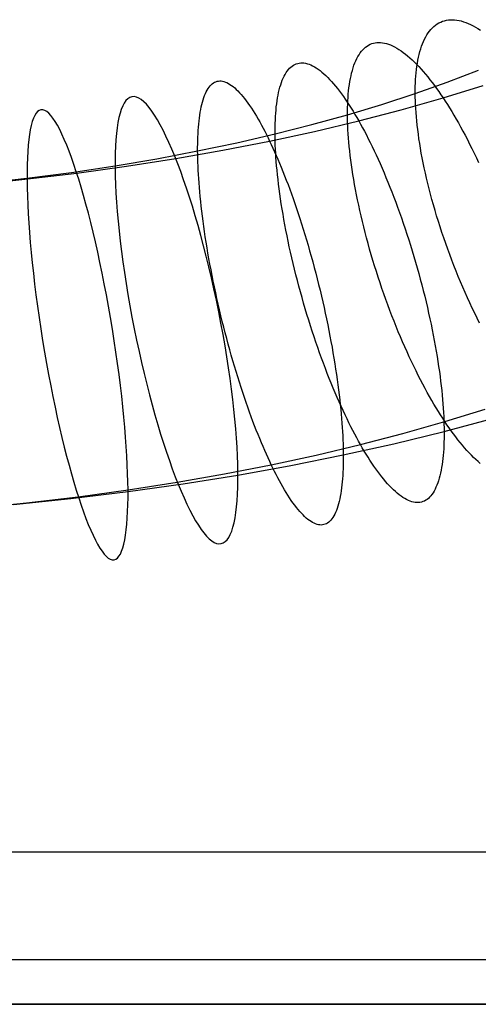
# Model space of a CAD drawing. Extents: x -10 to 451, y 0 to 260.
# Tile 33 of 61: x 309 to 340, y 0 to 67. Entities that reach past the tile are written whole.
import ezdxf

# ---------------------------------------------------------------- set-up
doc = ezdxf.new("R2010")
doc.units = 0
doc.layers.add('LIVELLO_04', color=200, linetype='CONTINUOUS')
doc.layers.add('PREDEFINITO', color=7, linetype='CONTINUOUS')

msp = doc.modelspace()

# ---------------------------------------------------------------- linework, layer by layer
at = {"layer": 'LIVELLO_04'}
for p, q in [((336.6, 66.517, 808.826), (336.696, 66.633, 809.193)), ((336.696, 66.633, 809.193), (336.796, 66.74, 809.563)), ((336.796, 66.74, 809.563), (336.901, 66.838, 809.936)), ((336.901, 66.838, 809.936), (337.01, 66.927, 810.311)), ((337.01, 66.927, 810.311), (337.124, 67.006, 810.687)), ((337.124, 67.006, 810.687), (337.241, 67.076, 811.064)), ((337.241, 67.076, 811.064), (337.363, 67.137, 811.443)), ((337.363, 67.137, 811.443), (337.488, 67.188, 811.822)), ((337.488, 67.188, 811.822), (337.617, 67.229, 812.201)), ((337.617, 67.229, 812.201), (337.75, 67.261, 812.58)), ((337.75, 67.261, 812.58), (337.886, 67.282, 812.958)), ((337.886, 67.282, 812.958), (338.026, 67.294, 813.335)), ((338.026, 67.294, 813.335), (338.169, 67.296, 813.711)), ((338.169, 67.296, 813.711), (338.315, 67.289, 814.085)), ((338.315, 67.289, 814.085), (338.465, 67.271, 814.457)), ((338.465, 67.271, 814.457), (338.617, 67.244, 814.827)), ((338.617, 67.244, 814.827), (338.771, 67.207, 815.193)), ((338.771, 67.207, 815.193), (338.928, 67.161, 815.557)), ((338.928, 67.161, 815.557), (339.087, 67.106, 815.917)), ((339.087, 67.106, 815.917), (339.249, 67.041, 816.273)), ((339.249, 67.041, 816.273), (339.412, 66.967, 816.625)), ((339.412, 66.967, 816.625), (339.577, 66.884, 816.973)), ((339.577, 66.884, 816.973), (339.744, 66.792, 817.315)), ((339.744, 66.792, 817.315), (339.912, 66.692, 817.653)), ((339.912, 66.692, 817.653), (340.081, 66.584, 817.986)), ((336.188, 65.814, 807.04), (336.261, 65.971, 807.389)), ((336.261, 65.971, 807.389), (336.339, 66.119, 807.743)), ((336.339, 66.119, 807.743), (336.421, 66.26, 808.1)), ((336.421, 66.26, 808.1), (336.508, 66.393, 808.461)), ((336.508, 66.393, 808.461), (336.6, 66.517, 808.826)), ((332.029, 65.24, 811.043), (332.122, 65.333, 811.419)), ((332.122, 65.333, 811.419), (332.219, 65.418, 811.799)), ((332.219, 65.418, 811.799), (332.32, 65.493, 812.179)), ((332.32, 65.493, 812.179), (332.424, 65.558, 812.562)), ((332.424, 65.558, 812.562), (332.532, 65.613, 812.945)), ((332.532, 65.613, 812.945), (332.643, 65.659, 813.329)), ((332.643, 65.659, 813.329), (332.758, 65.695, 813.714)), ((332.758, 65.695, 813.714), (332.876, 65.721, 814.098)), ((332.876, 65.721, 814.098), (332.997, 65.737, 814.482)), ((332.997, 65.737, 814.482), (333.122, 65.743, 814.865)), ((333.122, 65.743, 814.865), (333.249, 65.739, 815.246)), ((333.249, 65.739, 815.246), (333.379, 65.726, 815.626)), ((333.379, 65.726, 815.626), (333.511, 65.702, 816.005)), ((333.511, 65.702, 816.005), (333.646, 65.669, 816.38)), ((333.646, 65.669, 816.38), (333.784, 65.626, 816.753)), ((333.784, 65.626, 816.753), (333.923, 65.573, 817.123)), ((333.923, 65.573, 817.123), (334.065, 65.511, 817.49)), ((334.065, 65.511, 817.49), (334.208, 65.439, 817.853)), ((334.208, 65.439, 817.853), (334.353, 65.358, 818.211)), ((334.353, 65.358, 818.211), (334.5, 65.269, 818.565)), ((335.941, 65.117, 805.692), (335.996, 65.301, 806.021)), ((335.996, 65.301, 806.021), (336.055, 65.479, 806.356)), ((336.055, 65.479, 806.356), (336.119, 65.65, 806.696)), ((336.119, 65.65, 806.696), (336.188, 65.814, 807.04)), ((331.554, 64.493, 808.846), (331.623, 64.638, 809.203)), ((331.623, 64.638, 809.203), (331.696, 64.776, 809.564)), ((331.696, 64.776, 809.564), (331.773, 64.905, 809.929)), ((331.773, 64.905, 809.929), (331.854, 65.025, 810.297)), ((331.854, 65.025, 810.297), (331.94, 65.137, 810.668)), ((331.94, 65.137, 810.668), (332.029, 65.24, 811.043)), ((334.5, 65.269, 818.565), (334.648, 65.17, 818.915)), ((334.648, 65.17, 818.915), (334.797, 65.063, 819.26)), ((334.797, 65.063, 819.26), (334.948, 64.948, 819.599)), ((334.948, 64.948, 819.599), (335.099, 64.824, 819.933)), ((335.099, 64.824, 819.933), (335.251, 64.692, 820.261)), ((335.251, 64.692, 820.261), (335.404, 64.553, 820.583)), ((335.803, 64.527, 804.737), (335.845, 64.729, 805.05)), ((335.845, 64.729, 805.05), (335.891, 64.926, 805.368)), ((335.891, 64.926, 805.368), (335.941, 65.117, 805.692)), ((326.941, 63.886, 812.375), (327.022, 63.975, 812.755)), ((327.022, 63.975, 812.755), (327.107, 64.056, 813.138)), ((327.107, 64.056, 813.138), (327.195, 64.127, 813.523)), ((327.195, 64.127, 813.523), (327.287, 64.188, 813.91)), ((327.287, 64.188, 813.91), (327.381, 64.239, 814.297)), ((327.381, 64.239, 814.297), (327.479, 64.28, 814.686)), ((327.479, 64.28, 814.686), (327.579, 64.312, 815.074)), ((327.579, 64.312, 815.074), (327.683, 64.333, 815.463)), ((327.683, 64.333, 815.463), (327.789, 64.344, 815.852)), ((327.789, 64.344, 815.852), (327.898, 64.345, 816.24)), ((327.898, 64.345, 816.24), (328.009, 64.337, 816.627)), ((328.009, 64.337, 816.627), (328.123, 64.318, 817.012)), ((328.123, 64.318, 817.012), (328.239, 64.289, 817.395)), ((328.239, 64.289, 817.395), (328.357, 64.25, 817.776)), ((328.357, 64.25, 817.776), (328.477, 64.202, 818.154)), ((328.477, 64.202, 818.154), (328.6, 64.143, 818.53)), ((328.6, 64.143, 818.53), (328.724, 64.076, 818.902)), ((328.724, 64.076, 818.902), (328.849, 63.998, 819.27)), ((328.849, 63.998, 819.27), (328.977, 63.912, 819.635)), ((331.318, 63.835, 807.467), (331.371, 64.01, 807.804)), ((331.371, 64.01, 807.804), (331.428, 64.178, 808.147)), ((331.428, 64.178, 808.147), (331.489, 64.339, 808.494)), ((331.489, 64.339, 808.494), (331.554, 64.493, 808.846)), ((335.404, 64.553, 820.583), (335.557, 64.406, 820.899)), ((335.557, 64.406, 820.899), (335.71, 64.252, 821.209)), ((335.706, 63.888, 803.838), (335.734, 64.106, 804.131)), ((335.71, 64.252, 821.209), (335.864, 64.092, 821.512)), ((335.734, 64.106, 804.131), (335.767, 64.319, 804.431)), ((335.767, 64.319, 804.431), (335.803, 64.527, 804.737)), ((335.864, 64.092, 821.512), (336.017, 63.924, 821.809)), ((326.525, 63.158, 810.16), (326.585, 63.3, 810.519)), ((326.585, 63.3, 810.519), (326.649, 63.435, 810.883)), ((326.649, 63.435, 810.883), (326.717, 63.561, 811.251)), ((326.717, 63.561, 811.251), (326.788, 63.678, 811.622)), ((326.788, 63.678, 811.622), (326.863, 63.786, 811.997)), ((326.863, 63.786, 811.997), (326.941, 63.886, 812.375)), ((328.977, 63.912, 819.635), (329.105, 63.816, 819.995)), ((329.105, 63.816, 819.995), (329.235, 63.712, 820.35)), ((329.235, 63.712, 820.35), (329.366, 63.599, 820.7)), ((329.366, 63.599, 820.7), (329.497, 63.477, 821.046)), ((329.497, 63.477, 821.046), (329.63, 63.348, 821.385)), ((329.63, 63.348, 821.385), (329.763, 63.21, 821.72)), ((331.147, 63.068, 806.175), (331.184, 63.269, 806.489)), ((331.184, 63.269, 806.489), (331.225, 63.464, 806.81)), ((331.225, 63.464, 806.81), (331.269, 63.652, 807.136)), ((331.269, 63.652, 807.136), (331.318, 63.835, 807.467)), ((335.646, 63.208, 802.996), (335.662, 63.439, 803.27)), ((335.662, 63.439, 803.27), (335.682, 63.665, 803.551)), ((335.682, 63.665, 803.551), (335.706, 63.888, 803.838)), ((336.017, 63.924, 821.809), (336.171, 63.751, 822.099)), ((336.171, 63.751, 822.099), (336.324, 63.571, 822.381)), ((336.324, 63.571, 822.381), (336.477, 63.386, 822.657)), ((336.477, 63.386, 822.657), (336.629, 63.195, 822.925)), ((337.815, 63.026, 801.207), (339.956, 63.838, 800.404)), ((321.383, 62.482, 812.796), (321.447, 62.587, 813.173)), ((321.447, 62.587, 813.173), (321.514, 62.683, 813.554)), ((321.514, 62.683, 813.554), (321.584, 62.77, 813.938)), ((321.584, 62.77, 813.938), (321.657, 62.847, 814.324)), ((321.657, 62.847, 814.324), (321.733, 62.915, 814.712)), ((321.733, 62.915, 814.712), (321.812, 62.972, 815.102)), ((321.812, 62.972, 815.102), (321.893, 63.02, 815.493)), ((321.893, 63.02, 815.493), (321.977, 63.058, 815.885)), ((321.977, 63.058, 815.885), (322.064, 63.085, 816.277)), ((322.064, 63.085, 816.277), (322.153, 63.103, 816.67)), ((322.153, 63.103, 816.67), (322.244, 63.11, 817.063)), ((322.244, 63.11, 817.063), (322.338, 63.107, 817.455)), ((322.338, 63.107, 817.455), (322.434, 63.094, 817.845)), ((322.434, 63.094, 817.845), (322.532, 63.071, 818.235)), ((322.532, 63.071, 818.235), (322.631, 63.037, 818.623)), ((322.631, 63.037, 818.623), (322.733, 62.994, 819.008)), ((322.733, 62.994, 819.008), (322.837, 62.941, 819.391)), ((322.837, 62.941, 819.391), (322.942, 62.878, 819.771)), ((322.942, 62.878, 819.771), (323.049, 62.806, 820.147)), ((323.049, 62.806, 820.147), (323.157, 62.724, 820.52)), ((323.157, 62.724, 820.52), (323.267, 62.632, 820.889)), ((323.267, 62.632, 820.889), (323.377, 62.532, 821.254)), ((326.319, 62.509, 808.771), (326.365, 62.682, 809.111)), ((326.365, 62.682, 809.111), (326.415, 62.848, 809.455)), ((326.415, 62.848, 809.455), (326.468, 63.007, 809.805)), ((326.468, 63.007, 809.805), (326.525, 63.158, 810.16)), ((329.763, 63.21, 821.72), (329.897, 63.065, 822.048)), ((329.897, 63.065, 822.048), (330.031, 62.912, 822.37)), ((330.031, 62.912, 822.37), (330.166, 62.752, 822.685)), ((330.166, 62.752, 822.685), (330.3, 62.585, 822.995)), ((331.061, 62.434, 805.272), (331.086, 62.65, 805.566)), ((331.086, 62.65, 805.566), (331.115, 62.862, 805.868)), ((331.115, 62.862, 805.868), (331.147, 63.068, 806.175)), ((335.622, 62.254, 801.97), (337.815, 63.026, 801.207)), ((335.622, 62.497, 802.216), (335.626, 62.737, 802.469)), ((335.626, 62.737, 802.469), (335.634, 62.974, 802.729)), ((335.634, 62.974, 802.729), (335.646, 63.208, 802.996)), ((336.629, 63.195, 822.925), (336.78, 62.999, 823.187)), ((336.78, 62.999, 823.187), (336.931, 62.798, 823.441)), ((336.931, 62.798, 823.441), (337.081, 62.593, 823.687)), ((337.081, 62.593, 823.687), (337.229, 62.383, 823.927)), ((337.523, 61.952, 824.383), (340.274, 62.802, 823.545)), ((321.108, 61.823, 810.967), (321.157, 61.971, 811.323)), ((321.157, 61.971, 811.323), (321.209, 62.112, 811.685)), ((321.209, 62.112, 811.685), (321.264, 62.244, 812.051)), ((321.264, 62.244, 812.051), (321.322, 62.367, 812.421)), ((321.322, 62.367, 812.421), (321.383, 62.482, 812.796)), ((323.377, 62.532, 821.254), (323.489, 62.423, 821.614)), ((323.489, 62.423, 821.614), (323.602, 62.305, 821.97)), ((323.602, 62.305, 821.97), (323.715, 62.178, 822.32)), ((323.715, 62.178, 822.32), (323.829, 62.044, 822.665)), ((323.829, 62.044, 822.665), (323.944, 61.901, 823.004)), ((326.17, 61.749, 807.473), (326.202, 61.949, 807.788)), ((326.202, 61.949, 807.788), (326.237, 62.142, 808.11)), ((326.237, 62.142, 808.11), (326.276, 62.329, 808.438)), ((326.276, 62.329, 808.438), (326.319, 62.509, 808.771)), ((330.3, 62.585, 822.995), (330.435, 62.412, 823.297)), ((330.435, 62.412, 823.297), (330.569, 62.232, 823.593)), ((330.569, 62.232, 823.593), (330.703, 62.046, 823.882)), ((330.703, 62.046, 823.882), (330.837, 61.855, 824.163)), ((331.008, 61.757, 804.428), (331.022, 61.986, 804.702)), ((331.022, 61.986, 804.702), (331.04, 62.212, 804.984)), ((331.04, 62.212, 804.984), (331.061, 62.434, 805.272)), ((333.331, 61.507, 802.706), (335.622, 62.254, 801.97)), ((334.661, 61.138, 825.185), (337.523, 61.952, 824.383)), ((335.622, 62.254, 801.97), (335.622, 62.497, 802.216)), ((335.625, 62.006, 801.728), (335.622, 62.254, 801.97)), ((335.632, 61.751, 801.489), (335.625, 62.006, 801.728)), ((337.229, 62.383, 823.927), (337.377, 62.169, 824.159)), ((337.377, 62.169, 824.159), (337.523, 61.952, 824.383)), ((337.523, 61.952, 824.383), (337.67, 61.729, 824.602)), ((320.943, 61.152, 809.592), (320.98, 61.33, 809.927)), ((320.98, 61.33, 809.927), (321.019, 61.502, 810.268)), ((321.019, 61.502, 810.268), (321.062, 61.666, 810.615)), ((321.062, 61.666, 810.615), (321.108, 61.823, 810.967)), ((323.944, 61.901, 823.004), (324.059, 61.751, 823.337)), ((324.059, 61.751, 823.337), (324.175, 61.593, 823.664)), ((324.175, 61.593, 823.664), (324.291, 61.428, 823.985)), ((324.291, 61.428, 823.985), (324.407, 61.256, 824.299)), ((324.407, 61.256, 824.299), (324.523, 61.077, 824.606)), ((326.094, 61.118, 806.566), (326.116, 61.334, 806.861)), ((326.116, 61.334, 806.861), (326.141, 61.544, 807.164)), ((326.141, 61.544, 807.164), (326.17, 61.749, 807.473)), ((330.837, 61.855, 824.163), (330.97, 61.658, 824.438)), ((330.97, 61.658, 824.438), (331.103, 61.456, 824.705)), ((330.987, 60.803, 803.4), (333.331, 61.507, 802.706)), ((330.987, 61.046, 803.646), (330.991, 61.286, 803.9)), ((330.991, 61.286, 803.9), (330.998, 61.523, 804.16)), ((330.998, 61.523, 804.16), (331.008, 61.757, 804.428)), ((331.103, 61.456, 824.705), (331.235, 61.249, 824.965)), ((331.235, 61.249, 824.965), (331.366, 61.038, 825.217)), ((335.643, 61.489, 801.253), (335.632, 61.751, 801.489)), ((335.657, 61.221, 801.021), (335.643, 61.489, 801.253)), ((337.67, 61.729, 824.602), (337.818, 61.499, 824.818)), ((337.818, 61.499, 824.818), (337.966, 61.262, 825.029)), ((337.966, 61.262, 825.029), (338.116, 61.017, 825.237)), ((320.827, 60.373, 808.313), (320.852, 60.576, 808.623)), ((320.852, 60.576, 808.623), (320.879, 60.775, 808.94)), ((320.879, 60.775, 808.94), (320.91, 60.966, 809.263)), ((320.91, 60.966, 809.263), (320.943, 61.152, 809.592)), ((324.523, 61.077, 824.606), (324.638, 60.893, 824.907)), ((324.638, 60.893, 824.907), (324.754, 60.702, 825.201)), ((324.754, 60.702, 825.201), (324.869, 60.505, 825.487)), ((326.048, 60.444, 805.72), (326.06, 60.673, 805.995)), ((326.06, 60.673, 805.995), (326.076, 60.898, 806.277)), ((326.076, 60.898, 806.277), (326.094, 61.118, 806.566)), ((328.535, 60.125, 804.067), (330.987, 60.803, 803.4)), ((330.987, 60.803, 803.4), (330.987, 61.046, 803.646)), ((330.99, 60.555, 803.158), (330.987, 60.803, 803.4)), ((331.366, 61.038, 825.217), (331.497, 60.823, 825.462)), ((331.497, 60.823, 825.462), (331.626, 60.603, 825.7)), ((331.626, 60.603, 825.7), (331.754, 60.38, 825.93)), ((331.754, 60.38, 825.93), (334.661, 61.138, 825.185)), ((335.676, 60.946, 800.792), (335.657, 61.221, 801.021)), ((335.699, 60.664, 800.568), (335.676, 60.946, 800.792)), ((335.726, 60.376, 800.347), (335.699, 60.664, 800.568)), ((338.116, 61.017, 825.237), (338.267, 60.764, 825.44)), ((338.267, 60.764, 825.44), (338.419, 60.505, 825.638)), ((320.771, 59.729, 807.423), (320.787, 59.948, 807.713)), ((320.787, 59.948, 807.713), (320.806, 60.163, 808.009)), ((320.806, 60.163, 808.009), (320.827, 60.373, 808.313)), ((324.869, 60.505, 825.487), (324.984, 60.304, 825.766)), ((324.984, 60.304, 825.766), (325.098, 60.097, 826.039)), ((325.098, 60.097, 826.039), (325.212, 59.885, 826.303)), ((326.03, 59.491, 804.691), (328.535, 60.125, 804.067)), ((326.03, 59.734, 804.937), (326.033, 59.974, 805.191)), ((326.033, 59.974, 805.191), (326.039, 60.21, 805.452)), ((326.039, 60.21, 805.452), (326.048, 60.444, 805.72)), ((328.728, 59.66, 826.638), (331.754, 60.38, 825.93)), ((330.996, 60.3, 802.92), (330.99, 60.555, 803.158)), ((331.006, 60.038, 802.685), (330.996, 60.3, 802.92)), ((331.019, 59.769, 802.453), (331.006, 60.038, 802.685)), ((331.754, 60.38, 825.93), (331.883, 60.152, 826.155)), ((331.883, 60.152, 826.155), (332.012, 59.916, 826.376)), ((332.012, 59.916, 826.376), (332.143, 59.672, 826.594)), ((335.757, 60.081, 800.131), (335.726, 60.376, 800.347)), ((335.792, 59.78, 799.92), (335.757, 60.081, 800.131)), ((338.419, 60.505, 825.638), (338.572, 60.238, 825.831)), ((338.572, 60.238, 825.831), (338.725, 59.964, 826.018)), ((338.725, 59.964, 826.018), (338.879, 59.683, 826.2)), ((320.74, 59.043, 806.597), (320.748, 59.276, 806.865)), ((320.748, 59.276, 806.865), (320.758, 59.504, 807.14)), ((320.758, 59.504, 807.14), (320.771, 59.729, 807.423)), ((323.407, 58.885, 805.286), (326.03, 59.491, 804.691)), ((325.212, 59.885, 826.303), (325.325, 59.669, 826.561)), ((325.325, 59.669, 826.561), (325.438, 59.448, 826.811)), ((325.438, 59.448, 826.811), (325.549, 59.224, 827.053)), ((325.549, 59.224, 827.053), (325.66, 58.996, 827.288)), ((325.66, 58.996, 827.288), (328.728, 59.66, 826.638)), ((326.03, 59.491, 804.691), (326.03, 59.734, 804.937)), ((326.033, 59.243, 804.449), (326.03, 59.491, 804.691)), ((326.039, 58.988, 804.211), (326.033, 59.243, 804.449)), ((331.036, 59.493, 802.225), (331.019, 59.769, 802.453)), ((331.056, 59.21, 802.001), (331.036, 59.493, 802.225)), ((332.143, 59.672, 826.594), (332.274, 59.421, 826.807)), ((332.274, 59.421, 826.807), (332.407, 59.163, 827.015)), ((335.832, 59.472, 799.715), (335.792, 59.78, 799.92)), ((335.877, 59.159, 799.514), (335.832, 59.472, 799.715)), ((338.879, 59.683, 826.2), (339.033, 59.395, 826.376)), ((339.033, 59.395, 826.376), (339.187, 59.1, 826.546)), ((320.733, 58.324, 805.835), (323.407, 58.885, 805.286)), ((320.733, 58.567, 806.082), (320.735, 58.806, 806.335)), ((320.733, 58.324, 805.835), (320.733, 58.567, 806.082)), ((320.735, 58.806, 806.335), (320.74, 59.043, 806.597)), ((322.464, 58.372, 827.899), (325.66, 58.996, 827.288)), ((325.66, 58.996, 827.288), (325.77, 58.763, 827.518)), ((325.77, 58.763, 827.518), (325.882, 58.522, 827.744)), ((326.047, 58.725, 803.976), (326.039, 58.988, 804.211)), ((326.059, 58.456, 803.745), (326.047, 58.725, 803.976)), ((331.08, 58.921, 801.782), (331.056, 59.21, 802.001)), ((331.108, 58.625, 801.567), (331.08, 58.921, 801.782)), ((331.14, 58.322, 801.357), (331.108, 58.625, 801.567)), ((332.407, 59.163, 827.015), (332.54, 58.897, 827.219)), ((332.54, 58.897, 827.219), (332.673, 58.625, 827.418)), ((332.673, 58.625, 827.418), (332.808, 58.344, 827.612)), ((335.925, 58.84, 799.319), (335.877, 59.159, 799.514)), ((335.979, 58.515, 799.131), (335.925, 58.84, 799.319)), ((339.187, 59.1, 826.546), (339.341, 58.798, 826.709)), ((339.341, 58.798, 826.709), (339.495, 58.49, 826.865)), ((317.93, 57.793, 806.354), (320.733, 58.324, 805.835)), ((319.231, 57.806, 828.451), (322.464, 58.372, 827.899)), ((320.735, 58.076, 805.594), (320.733, 58.324, 805.835)), ((320.74, 57.82, 805.356), (320.735, 58.076, 805.594)), ((325.882, 58.522, 827.744), (325.994, 58.274, 827.966)), ((325.994, 58.274, 827.966), (326.108, 58.018, 828.184)), ((326.074, 58.179, 803.517), (326.059, 58.456, 803.745)), ((326.092, 57.896, 803.294), (326.074, 58.179, 803.517)), ((326.113, 57.605, 803.076), (326.092, 57.896, 803.294)), ((326.108, 58.018, 828.184), (326.222, 57.755, 828.398)), ((331.175, 58.013, 801.153), (331.14, 58.322, 801.357)), ((331.215, 57.698, 800.954), (331.175, 58.013, 801.153)), ((332.808, 58.344, 827.612), (332.942, 58.057, 827.8)), ((332.942, 58.057, 827.8), (333.077, 57.763, 827.982)), ((336.036, 58.184, 798.949), (335.979, 58.515, 799.131)), ((336.099, 57.849, 798.773), (336.036, 58.184, 798.949)), ((339.495, 58.49, 826.865), (339.649, 58.175, 827.014)), ((339.649, 58.175, 827.014), (339.803, 57.854, 827.156)), ((312.091, 56.861, 807.262), (315.079, 57.31, 806.825)), ((312.462, 56.815, 829.413), (315.863, 57.281, 828.962)), ((315.079, 57.31, 806.825), (317.93, 57.793, 806.354)), ((315.863, 57.281, 828.962), (319.231, 57.806, 828.451)), ((320.748, 57.558, 805.121), (320.74, 57.82, 805.356)), ((320.758, 57.288, 804.89), (320.748, 57.558, 805.121)), ((320.771, 57.011, 804.663), (320.758, 57.288, 804.89)), ((326.137, 57.308, 802.862), (326.113, 57.605, 803.076)), ((326.165, 57.004, 802.654), (326.137, 57.308, 802.862)), ((326.222, 57.755, 828.398), (326.336, 57.484, 828.606)), ((326.336, 57.484, 828.606), (326.452, 57.206, 828.81)), ((326.452, 57.206, 828.81), (326.567, 56.921, 829.009)), ((331.258, 57.377, 800.762), (331.215, 57.698, 800.954)), ((331.306, 57.05, 800.575), (331.258, 57.377, 800.762)), ((333.077, 57.763, 827.982), (333.212, 57.462, 828.157)), ((333.212, 57.462, 828.157), (333.348, 57.154, 828.326)), ((336.166, 57.508, 798.604), (336.099, 57.849, 798.773)), ((336.237, 57.163, 798.443), (336.166, 57.508, 798.604)), ((339.803, 57.854, 827.156), (339.956, 57.527, 827.29)), ((308.918, 56.393, 829.82), (312.462, 56.815, 829.413)), ((309.057, 56.46, 807.65), (312.091, 56.861, 807.262)), ((320.786, 56.726, 804.441), (320.771, 57.011, 804.663)), ((320.805, 56.435, 804.223), (320.786, 56.726, 804.441)), ((326.196, 56.694, 802.451), (326.165, 57.004, 802.654)), ((326.231, 56.377, 802.254), (326.196, 56.694, 802.451)), ((326.567, 56.921, 829.009), (326.683, 56.629, 829.202)), ((326.683, 56.629, 829.202), (326.8, 56.329, 829.389)), ((331.357, 56.717, 800.395), (331.306, 57.05, 800.575)), ((331.413, 56.379, 800.222), (331.357, 56.717, 800.395)), ((333.348, 57.154, 828.326), (333.483, 56.84, 828.489)), ((333.483, 56.84, 828.489), (333.618, 56.519, 828.644)), ((336.313, 56.813, 798.289), (336.237, 57.163, 798.443)), ((336.394, 56.459, 798.143), (336.313, 56.813, 798.289)), ((305.346, 56.031, 830.168), (308.918, 56.393, 829.82)), ((305.879, 56.096, 808), (309.057, 56.46, 807.65)), ((320.826, 56.137, 804.01), (320.805, 56.435, 804.223)), ((320.85, 55.832, 803.803), (320.826, 56.137, 804.01)), ((326.269, 56.055, 802.063), (326.231, 56.377, 802.254)), ((326.311, 55.726, 801.878), (326.269, 56.055, 802.063)), ((326.8, 56.329, 829.389), (326.916, 56.023, 829.569)), ((326.916, 56.023, 829.569), (327.033, 55.71, 829.743)), ((331.472, 56.036, 800.056), (331.413, 56.379, 800.222)), ((331.536, 55.687, 799.898), (331.472, 56.036, 800.056)), ((333.618, 56.519, 828.644), (333.753, 56.192, 828.792)), ((333.753, 56.192, 828.792), (333.887, 55.859, 828.932)), ((333.887, 55.859, 828.932), (334.021, 55.52, 829.064)), ((336.479, 56.101, 798.004), (336.394, 56.459, 798.143)), ((336.569, 55.739, 797.874), (336.479, 56.101, 798.004)), ((320.877, 55.521, 803.601), (320.85, 55.832, 803.803)), ((320.907, 55.203, 803.405), (320.877, 55.521, 803.601)), ((320.94, 54.879, 803.215), (320.907, 55.203, 803.405)), ((326.356, 55.391, 801.7), (326.311, 55.726, 801.878)), ((326.405, 55.051, 801.529), (326.356, 55.391, 801.7)), ((327.033, 55.71, 829.743), (327.149, 55.391, 829.911)), ((327.149, 55.391, 829.911), (327.266, 55.065, 830.071)), ((331.604, 55.334, 799.747), (331.536, 55.687, 799.898)), ((331.676, 54.977, 799.604), (331.604, 55.334, 799.747)), ((334.021, 55.52, 829.064), (334.154, 55.176, 829.188)), ((336.664, 55.374, 797.752), (336.569, 55.739, 797.874)), ((336.762, 55.006, 797.639), (336.664, 55.374, 797.752)), ((320.977, 54.548, 803.032), (320.94, 54.879, 803.215)), ((321.016, 54.212, 802.856), (320.977, 54.548, 803.032)), ((326.458, 54.705, 801.365), (326.405, 55.051, 801.529)), ((326.514, 54.354, 801.209), (326.458, 54.705, 801.365)), ((327.266, 55.065, 830.071), (327.382, 54.733, 830.223)), ((327.382, 54.733, 830.223), (327.498, 54.395, 830.368)), ((331.752, 54.616, 799.469), (331.676, 54.977, 799.604)), ((331.832, 54.25, 799.342), (331.752, 54.616, 799.469)), ((334.154, 55.176, 829.188), (334.286, 54.827, 829.303)), ((334.286, 54.827, 829.303), (334.417, 54.472, 829.41)), ((336.866, 54.636, 797.535), (336.762, 55.006, 797.639)), ((336.973, 54.263, 797.44), (336.866, 54.636, 797.535)), ((321.058, 53.87, 802.687), (321.016, 54.212, 802.856)), ((321.103, 53.522, 802.525), (321.058, 53.87, 802.687)), ((326.573, 53.999, 801.061), (326.514, 54.354, 801.209)), ((326.636, 53.638, 800.92), (326.573, 53.999, 801.061)), ((327.498, 54.395, 830.368), (327.613, 54.051, 830.506)), ((327.613, 54.051, 830.506), (327.728, 53.702, 830.634)), ((331.916, 53.881, 799.224), (331.832, 54.25, 799.342)), ((332.003, 53.51, 799.115), (331.916, 53.881, 799.224)), ((334.417, 54.472, 829.41), (334.547, 54.113, 829.509)), ((334.547, 54.113, 829.509), (334.675, 53.75, 829.598)), ((337.085, 53.888, 797.354), (336.973, 54.263, 797.44)), ((337.201, 53.512, 797.277), (337.085, 53.888, 797.354)), ((321.152, 53.169, 802.371), (321.103, 53.522, 802.525)), ((321.203, 52.812, 802.225), (321.152, 53.169, 802.371)), ((326.703, 53.274, 800.788), (326.636, 53.638, 800.92)), ((326.773, 52.906, 800.665), (326.703, 53.274, 800.788)), ((327.728, 53.702, 830.634), (327.841, 53.348, 830.755)), ((327.841, 53.348, 830.755), (327.954, 52.988, 830.867)), ((332.095, 53.135, 799.015), (332.003, 53.51, 799.115)), ((334.675, 53.75, 829.598), (334.802, 53.382, 829.677)), ((334.802, 53.382, 829.677), (334.928, 53.011, 829.748)), ((337.321, 53.134, 797.21), (337.201, 53.512, 797.277)), ((321.257, 52.449, 802.087), (321.203, 52.812, 802.225)), ((326.847, 52.534, 800.55), (326.773, 52.906, 800.665)), ((326.924, 52.158, 800.445), (326.847, 52.534, 800.55)), ((327.954, 52.988, 830.867), (328.066, 52.624, 830.97)), ((328.066, 52.624, 830.97), (328.177, 52.256, 831.063)), ((332.191, 52.758, 798.924), (332.095, 53.135, 799.015)), ((332.29, 52.378, 798.843), (332.191, 52.758, 798.924)), ((334.928, 53.011, 829.748), (335.052, 52.636, 829.809)), ((335.052, 52.636, 829.809), (335.174, 52.258, 829.86)), ((337.445, 52.756, 797.152), (337.321, 53.134, 797.21)), ((337.573, 52.377, 797.104), (337.445, 52.756, 797.152)), ((321.315, 52.082, 801.957), (321.257, 52.449, 802.087)), ((321.376, 51.711, 801.836), (321.315, 52.082, 801.957)), ((327.005, 51.78, 800.348), (326.924, 52.158, 800.445)), ((328.177, 52.256, 831.063), (328.287, 51.884, 831.148)), ((328.287, 51.884, 831.148), (328.395, 51.508, 831.223)), ((332.394, 51.997, 798.77), (332.29, 52.378, 798.843)), ((332.5, 51.615, 798.708), (332.394, 51.997, 798.77)), ((335.174, 52.258, 829.86), (335.294, 51.878, 829.902)), ((335.294, 51.878, 829.902), (335.412, 51.495, 829.933)), ((337.704, 51.998, 797.065), (337.573, 52.377, 797.104)), ((337.839, 51.619, 797.036), (337.704, 51.998, 797.065)), ((321.439, 51.336, 801.724), (321.376, 51.711, 801.836)), ((321.506, 50.958, 801.621), (321.439, 51.336, 801.724)), ((327.089, 51.399, 800.261), (327.005, 51.78, 800.348)), ((327.176, 51.016, 800.183), (327.089, 51.399, 800.261)), ((328.395, 51.508, 831.223), (328.502, 51.128, 831.289)), ((332.611, 51.231, 798.655), (332.5, 51.615, 798.708)), ((332.725, 50.847, 798.612), (332.611, 51.231, 798.655)), ((335.412, 51.495, 829.933), (335.528, 51.11, 829.955)), ((337.978, 51.242, 797.018), (337.839, 51.619, 797.036)), ((338.12, 50.865, 797.009), (337.978, 51.242, 797.018)), ((321.576, 50.577, 801.528), (321.506, 50.958, 801.621)), ((321.648, 50.193, 801.444), (321.576, 50.577, 801.528)), ((327.266, 50.63, 800.115), (327.176, 51.016, 800.183)), ((327.36, 50.244, 800.057), (327.266, 50.63, 800.115)), ((328.502, 51.128, 831.289), (328.608, 50.746, 831.344)), ((328.608, 50.746, 831.344), (328.711, 50.361, 831.39)), ((332.842, 50.463, 798.579), (332.725, 50.847, 798.612)), ((335.528, 51.11, 829.955), (335.641, 50.724, 829.967)), ((335.641, 50.724, 829.967), (335.752, 50.336, 829.968)), ((338.265, 50.489, 797.009), (338.12, 50.865, 797.009)), ((338.414, 50.116, 797.02), (338.265, 50.489, 797.009)), ((321.723, 49.806, 801.369), (321.648, 50.193, 801.444)), ((321.801, 49.418, 801.304), (321.723, 49.806, 801.369)), ((327.457, 49.856, 800.008), (327.36, 50.244, 800.057)), ((327.557, 49.468, 799.969), (327.457, 49.856, 800.008)), ((328.711, 50.361, 831.39), (328.813, 49.974, 831.426)), ((328.813, 49.974, 831.426), (328.913, 49.584, 831.452)), ((332.962, 50.079, 798.556), (332.842, 50.463, 798.579)), ((333.085, 49.695, 798.543), (332.962, 50.079, 798.556)), ((335.752, 50.336, 829.968), (335.86, 49.947, 829.96)), ((335.86, 49.947, 829.96), (335.966, 49.559, 829.941)), ((338.565, 49.744, 797.04), (338.414, 50.116, 797.02)), ((321.882, 49.028, 801.249), (321.801, 49.418, 801.304)), ((327.659, 49.079, 799.941), (327.557, 49.468, 799.969)), ((328.913, 49.584, 831.452), (329.01, 49.194, 831.468)), ((329.01, 49.194, 831.468), (329.106, 48.802, 831.473)), ((333.212, 49.313, 798.539), (333.085, 49.695, 798.543)), ((333.341, 48.931, 798.546), (333.212, 49.313, 798.539)), ((335.966, 49.559, 829.941), (336.069, 49.17, 829.912)), ((336.069, 49.17, 829.912), (336.168, 48.781, 829.874)), ((338.719, 49.376, 797.07), (338.565, 49.744, 797.04)), ((338.875, 49.01, 797.11), (338.719, 49.376, 797.07)), ((321.966, 48.636, 801.204), (321.882, 49.028, 801.249)), ((322.052, 48.244, 801.169), (321.966, 48.636, 801.204)), ((327.765, 48.69, 799.922), (327.659, 49.079, 799.941)), ((327.873, 48.301, 799.914), (327.765, 48.69, 799.922)), ((329.106, 48.802, 831.473), (329.199, 48.41, 831.469)), ((333.473, 48.552, 798.562), (333.341, 48.931, 798.546)), ((333.607, 48.174, 798.589), (333.473, 48.552, 798.562)), ((336.168, 48.781, 829.874), (336.265, 48.393, 829.825)), ((339.034, 48.647, 797.159), (338.875, 49.01, 797.11)), ((339.195, 48.288, 797.217), (339.034, 48.647, 797.159)), ((322.141, 47.851, 801.145), (322.052, 48.244, 801.169)), ((322.232, 47.459, 801.13), (322.141, 47.851, 801.145)), ((327.984, 47.914, 799.915), (327.873, 48.301, 799.914)), ((328.097, 47.527, 799.927), (327.984, 47.914, 799.915)), ((329.199, 48.41, 831.469), (329.29, 48.017, 831.454)), ((329.29, 48.017, 831.454), (329.379, 47.624, 831.429)), ((333.744, 47.799, 798.625), (333.607, 48.174, 798.589)), ((333.883, 47.427, 798.671), (333.744, 47.799, 798.625)), ((336.265, 48.393, 829.825), (336.359, 48.007, 829.767)), ((336.359, 48.007, 829.767), (336.449, 47.622, 829.699)), ((339.358, 47.933, 797.285), (339.195, 48.288, 797.217)), ((339.523, 47.582, 797.361), (339.358, 47.933, 797.285)), ((322.325, 47.066, 801.125), (322.232, 47.459, 801.13)), ((328.213, 47.143, 799.949), (328.097, 47.527, 799.927)), ((328.331, 46.76, 799.98), (328.213, 47.143, 799.949)), ((329.379, 47.624, 831.429), (329.465, 47.232, 831.395)), ((329.465, 47.232, 831.395), (329.549, 46.84, 831.35)), ((334.025, 47.057, 798.726), (333.883, 47.427, 798.671)), ((336.449, 47.622, 829.699), (336.537, 47.239, 829.621)), ((336.537, 47.239, 829.621), (336.621, 46.858, 829.534)), ((339.689, 47.235, 797.447), (339.523, 47.582, 797.361)), ((339.857, 46.894, 797.541), (339.689, 47.235, 797.447)), ((322.421, 46.674, 801.131), (322.325, 47.066, 801.125)), ((322.518, 46.284, 801.147), (322.421, 46.674, 801.131)), ((328.451, 46.379, 800.022), (328.331, 46.76, 799.98)), ((329.549, 46.84, 831.35), (329.63, 46.45, 831.295)), ((329.63, 46.45, 831.295), (329.708, 46.062, 831.23)), ((334.168, 46.692, 798.791), (334.025, 47.057, 798.726)), ((334.313, 46.33, 798.865), (334.168, 46.692, 798.791)), ((336.621, 46.858, 829.534), (336.701, 46.479, 829.437)), ((336.701, 46.479, 829.437), (336.778, 46.104, 829.332)), ((340.027, 46.557, 797.644), (339.857, 46.894, 797.541)), ((322.618, 45.895, 801.173), (322.518, 46.284, 801.147)), ((322.72, 45.507, 801.209), (322.618, 45.895, 801.173)), ((328.573, 46.001, 800.073), (328.451, 46.379, 800.022)), ((328.697, 45.627, 800.134), (328.573, 46.001, 800.073)), ((329.708, 46.062, 831.23), (329.783, 45.675, 831.155)), ((334.46, 45.972, 798.949), (334.313, 46.33, 798.865)), ((334.608, 45.619, 799.041), (334.46, 45.972, 798.949)), ((336.778, 46.104, 829.332), (336.852, 45.732, 829.217)), ((322.824, 45.122, 801.255), (322.72, 45.507, 801.209)), ((322.929, 44.74, 801.31), (322.824, 45.122, 801.255)), ((328.823, 45.255, 800.204), (328.697, 45.627, 800.134)), ((328.95, 44.888, 800.284), (328.823, 45.255, 800.204)), ((329.783, 45.675, 831.155), (329.856, 45.291, 831.071)), ((329.856, 45.291, 831.071), (329.925, 44.91, 830.977)), ((334.757, 45.27, 799.142), (334.608, 45.619, 799.041)), ((334.908, 44.927, 799.252), (334.757, 45.27, 799.142)), ((336.852, 45.732, 829.217), (336.922, 45.363, 829.093)), ((336.922, 45.363, 829.093), (336.989, 44.999, 828.961)), ((323.036, 44.361, 801.376), (322.929, 44.74, 801.31)), ((329.079, 44.524, 800.373), (328.95, 44.888, 800.284)), ((329.209, 44.165, 800.472), (329.079, 44.524, 800.373)), ((329.925, 44.91, 830.977), (329.992, 44.532, 830.875)), ((329.992, 44.532, 830.875), (330.055, 44.157, 830.763)), ((335.06, 44.588, 799.37), (334.908, 44.927, 799.252)), ((335.212, 44.256, 799.497), (335.06, 44.588, 799.37)), ((336.989, 44.999, 828.961), (337.052, 44.639, 828.821)), ((337.052, 44.639, 828.821), (337.112, 44.283, 828.673)), ((323.144, 43.984, 801.451), (323.036, 44.361, 801.376)), ((323.254, 43.612, 801.535), (323.144, 43.984, 801.451)), ((329.34, 43.811, 800.578), (329.209, 44.165, 800.472)), ((329.472, 43.461, 800.694), (329.34, 43.811, 800.578)), ((330.055, 44.157, 830.763), (330.116, 43.786, 830.642)), ((330.116, 43.786, 830.642), (330.174, 43.419, 830.512)), ((335.365, 43.929, 799.631), (335.212, 44.256, 799.497)), ((335.519, 43.608, 799.772), (335.365, 43.929, 799.631)), ((337.112, 44.283, 828.673), (337.168, 43.932, 828.517)), ((337.168, 43.932, 828.517), (337.22, 43.587, 828.353)), ((323.365, 43.244, 801.629), (323.254, 43.612, 801.535)), ((323.477, 42.88, 801.732), (323.365, 43.244, 801.629)), ((329.605, 43.117, 800.818), (329.472, 43.461, 800.694)), ((329.738, 42.778, 800.95), (329.605, 43.117, 800.818)), ((330.174, 43.419, 830.512), (330.228, 43.057, 830.374)), ((335.673, 43.293, 799.922), (335.519, 43.608, 799.772)), ((335.827, 42.985, 800.078), (335.673, 43.293, 799.922)), ((337.22, 43.587, 828.353), (337.269, 43.246, 828.182)), ((337.269, 43.246, 828.182), (337.314, 42.912, 828.004)), ((323.59, 42.52, 801.844), (323.477, 42.88, 801.732)), ((323.703, 42.166, 801.964), (323.59, 42.52, 801.844)), ((329.873, 42.445, 801.09), (329.738, 42.778, 800.95)), ((330.007, 42.118, 801.238), (329.873, 42.445, 801.09)), ((330.228, 43.057, 830.374), (330.28, 42.699, 830.228)), ((330.28, 42.699, 830.228), (330.328, 42.346, 830.074)), ((335.981, 42.683, 800.241), (335.827, 42.985, 800.078)), ((336.136, 42.388, 800.411), (335.981, 42.683, 800.241)), ((337.314, 42.912, 828.004), (337.356, 42.583, 827.819)), ((337.356, 42.583, 827.819), (337.394, 42.26, 827.628)), ((323.818, 41.817, 802.093), (323.703, 42.166, 801.964)), ((323.933, 41.473, 802.23), (323.818, 41.817, 802.093)), ((330.142, 41.798, 801.393), (330.007, 42.118, 801.238)), ((330.278, 41.483, 801.555), (330.142, 41.798, 801.393)), ((330.328, 42.346, 830.074), (330.373, 41.998, 829.912)), ((330.373, 41.998, 829.912), (330.415, 41.656, 829.743)), ((336.29, 42.1, 800.587), (336.136, 42.388, 800.411)), ((336.443, 41.819, 800.768), (336.29, 42.1, 800.587)), ((336.596, 41.545, 800.956), (336.443, 41.819, 800.768)), ((337.394, 42.26, 827.628), (337.429, 41.943, 827.431)), ((337.429, 41.943, 827.431), (337.46, 41.633, 827.228)), ((324.049, 41.135, 802.376), (323.933, 41.473, 802.23)), ((324.165, 40.803, 802.528), (324.049, 41.135, 802.376)), ((330.413, 41.175, 801.725), (330.278, 41.483, 801.555)), ((330.548, 40.874, 801.9), (330.413, 41.175, 801.725)), ((330.415, 41.656, 829.743), (330.454, 41.32, 829.567)), ((330.454, 41.32, 829.567), (330.491, 40.989, 829.383)), ((336.749, 41.278, 801.149), (336.596, 41.545, 800.956)), ((336.901, 41.018, 801.347), (336.749, 41.278, 801.149)), ((337.46, 41.633, 827.228), (337.488, 41.329, 827.02)), ((337.488, 41.329, 827.02), (337.512, 41.032, 826.806)), ((324.282, 40.477, 802.688), (324.165, 40.803, 802.528)), ((324.398, 40.158, 802.856), (324.282, 40.477, 802.688)), ((330.491, 40.989, 829.383), (330.524, 40.665, 829.194)), ((330.524, 40.665, 829.194), (330.554, 40.347, 828.998)), ((330.683, 40.58, 802.082), (330.548, 40.874, 801.9)), ((330.818, 40.293, 802.27), (330.683, 40.58, 802.082)), ((337.052, 40.766, 801.55), (336.901, 41.018, 801.347)), ((337.202, 40.521, 801.757), (337.052, 40.766, 801.55)), ((337.351, 40.283, 801.969), (337.202, 40.521, 801.757)), ((337.512, 41.032, 826.806), (337.534, 40.742, 826.588)), ((337.534, 40.742, 826.588), (337.552, 40.458, 826.365)), ((337.552, 40.458, 826.365), (337.566, 40.182, 826.137)), ((337.645, 39.831, 802.403), (340.398, 40.682, 801.564)), ((324.515, 39.845, 803.03), (324.398, 40.158, 802.856)), ((324.631, 39.539, 803.21), (324.515, 39.845, 803.03)), ((330.554, 40.347, 828.998), (330.581, 40.036, 828.796)), ((330.581, 40.036, 828.796), (330.605, 39.731, 828.589)), ((330.605, 39.731, 828.589), (330.626, 39.433, 828.376)), ((330.952, 40.013, 802.464), (330.818, 40.293, 802.27)), ((331.086, 39.74, 802.662), (330.952, 40.013, 802.464)), ((331.219, 39.474, 802.866), (331.086, 39.74, 802.662)), ((334.78, 39.016, 803.206), (337.645, 39.831, 802.403)), ((337.498, 40.053, 802.184), (337.351, 40.283, 801.969)), ((337.645, 39.831, 802.403), (337.498, 40.053, 802.184)), ((337.566, 40.182, 826.137), (337.578, 39.912, 825.906)), ((337.578, 39.912, 825.906), (337.587, 39.65, 825.671)), ((337.595, 39.147, 825.191), (340.907, 40.029, 824.323)), ((337.791, 39.613, 802.628), (337.645, 39.831, 802.403)), ((324.748, 39.24, 803.397), (324.631, 39.539, 803.21)), ((324.864, 38.947, 803.59), (324.748, 39.24, 803.397)), ((330.626, 39.433, 828.376), (330.645, 39.142, 828.158)), ((330.645, 39.142, 828.158), (330.66, 38.858, 827.936)), ((331.351, 39.216, 803.075), (331.219, 39.474, 802.866)), ((331.483, 38.965, 803.288), (331.351, 39.216, 803.075)), ((334.162, 38.311, 826.012), (337.595, 39.147, 825.191)), ((337.587, 39.65, 825.671), (337.592, 39.395, 825.433)), ((337.592, 39.395, 825.433), (337.595, 39.147, 825.191)), ((337.595, 39.147, 825.191), (337.595, 38.904, 824.945)), ((337.939, 39.4, 802.86), (337.791, 39.613, 802.628)), ((338.088, 39.19, 803.099), (337.939, 39.4, 802.86)), ((338.237, 38.985, 803.346), (338.088, 39.19, 803.099)), ((324.979, 38.662, 803.789), (324.864, 38.947, 803.59)), ((325.095, 38.384, 803.992), (324.979, 38.662, 803.789)), ((325.209, 38.114, 804.201), (325.095, 38.384, 803.992)), ((330.66, 38.858, 827.936), (330.673, 38.581, 827.709)), ((330.673, 38.581, 827.709), (330.683, 38.311, 827.478)), ((331.613, 38.722, 803.506), (331.483, 38.965, 803.288)), ((331.743, 38.486, 803.727), (331.613, 38.722, 803.506)), ((331.871, 38.257, 803.952), (331.743, 38.486, 803.727)), ((331.871, 38.257, 803.952), (334.78, 39.016, 803.206)), ((337.586, 38.427, 824.43), (337.577, 38.194, 824.162)), ((337.592, 38.664, 824.691), (337.586, 38.427, 824.43)), ((337.595, 38.904, 824.945), (337.592, 38.664, 824.691)), ((338.388, 38.784, 803.6), (338.237, 38.985, 803.346)), ((338.539, 38.588, 803.861), (338.388, 38.784, 803.6)), ((338.692, 38.397, 804.13), (338.539, 38.588, 803.861)), ((338.844, 38.212, 804.405), (338.692, 38.397, 804.13)), ((325.323, 37.85, 804.415), (325.209, 38.114, 804.201)), ((325.437, 37.595, 804.633), (325.323, 37.85, 804.415)), ((328.842, 37.536, 804.66), (331.871, 38.257, 803.952)), ((330.683, 38.311, 827.478), (330.691, 38.048, 827.243)), ((330.691, 38.048, 827.243), (330.696, 37.793, 827.005)), ((330.696, 37.793, 827.005), (330.698, 37.545, 826.764)), ((330.698, 37.545, 826.764), (334.162, 38.311, 826.012)), ((331.999, 38.034, 804.182), (331.871, 38.257, 803.952)), ((332.129, 37.815, 804.42), (331.999, 38.034, 804.182)), ((332.259, 37.599, 804.665), (332.129, 37.815, 804.42)), ((337.549, 37.74, 823.605), (337.531, 37.519, 823.316)), ((337.565, 37.965, 823.887), (337.549, 37.74, 823.605)), ((337.577, 38.194, 824.162), (337.565, 37.965, 823.887)), ((338.997, 38.032, 804.688), (338.844, 38.212, 804.405)), ((339.151, 37.858, 804.978), (338.997, 38.032, 804.688)), ((339.304, 37.691, 805.274), (339.151, 37.858, 804.978)), ((339.458, 37.53, 805.577), (339.304, 37.691, 805.274)), ((325.549, 37.346, 804.855), (325.437, 37.595, 804.633)), ((325.661, 37.105, 805.081), (325.549, 37.346, 804.855)), ((325.771, 36.872, 805.311), (325.661, 37.105, 805.081)), ((325.771, 36.872, 805.311), (328.842, 37.536, 804.66)), ((327.107, 36.826, 827.467), (330.698, 37.545, 826.764)), ((330.696, 37.062, 826.263), (330.691, 36.825, 826.002)), ((330.698, 37.302, 826.517), (330.696, 37.062, 826.263)), ((330.698, 37.545, 826.764), (330.698, 37.302, 826.517)), ((332.39, 37.388, 804.917), (332.259, 37.599, 804.665)), ((332.522, 37.181, 805.177), (332.39, 37.388, 804.917)), ((332.655, 36.979, 805.444), (332.522, 37.181, 805.177)), ((337.484, 37.093, 822.718), (337.455, 36.888, 822.409)), ((337.509, 37.304, 823.021), (337.484, 37.093, 822.718)), ((337.531, 37.519, 823.316), (337.509, 37.304, 823.021)), ((339.611, 37.376, 805.887), (339.458, 37.53, 805.577)), ((339.764, 37.23, 806.203), (339.611, 37.376, 805.887)), ((339.917, 37.09, 806.525), (339.764, 37.23, 806.203)), ((340.069, 36.959, 806.854), (339.917, 37.09, 806.525)), ((322.573, 36.248, 805.922), (325.771, 36.872, 805.311)), ((323.49, 36.176, 828.101), (327.107, 36.826, 827.467)), ((325.882, 36.644, 805.546), (325.771, 36.872, 805.311)), ((325.993, 36.42, 805.788), (325.882, 36.644, 805.546)), ((326.106, 36.2, 806.038), (325.993, 36.42, 805.788)), ((330.673, 36.364, 825.458), (330.66, 36.14, 825.176)), ((330.683, 36.593, 825.734), (330.673, 36.364, 825.458)), ((330.691, 36.825, 826.002), (330.683, 36.593, 825.734)), ((332.788, 36.782, 805.719), (332.655, 36.979, 805.444)), ((332.922, 36.591, 806), (332.788, 36.782, 805.719)), ((333.056, 36.405, 806.289), (332.922, 36.591, 806)), ((333.191, 36.226, 806.585), (333.056, 36.405, 806.289)), ((337.388, 36.496, 821.772), (337.349, 36.309, 821.444)), ((337.423, 36.689, 822.094), (337.388, 36.496, 821.772)), ((337.455, 36.888, 822.409), (337.423, 36.689, 822.094)), ((315.968, 35.156, 806.986), (319.338, 35.681, 806.475)), ((319.338, 35.681, 806.475), (322.573, 36.248, 805.922)), ((319.739, 35.576, 828.685), (323.49, 36.176, 828.101)), ((326.219, 35.983, 806.296), (326.106, 36.2, 806.038)), ((326.333, 35.772, 806.56), (326.219, 35.983, 806.296)), ((326.447, 35.565, 806.832), (326.333, 35.772, 806.56)), ((330.625, 35.705, 824.59), (330.604, 35.496, 824.286)), ((330.644, 35.92, 824.886), (330.625, 35.705, 824.59)), ((330.66, 36.14, 825.176), (330.644, 35.92, 824.886)), ((333.325, 36.052, 806.887), (333.191, 36.226, 806.585)), ((333.46, 35.885, 807.196), (333.325, 36.052, 806.887)), ((333.594, 35.725, 807.512), (333.46, 35.885, 807.196)), ((333.728, 35.573, 807.834), (333.594, 35.725, 807.512)), ((337.211, 35.789, 820.427), (337.157, 35.631, 820.077)), ((337.26, 35.955, 820.771), (337.211, 35.789, 820.427)), ((337.306, 36.128, 821.11), (337.26, 35.955, 820.771)), ((337.349, 36.309, 821.444), (337.306, 36.128, 821.11)), ((312.058, 34.565, 829.665), (315.969, 35.045, 829.201)), ((312.564, 34.69, 807.438), (315.968, 35.156, 806.986)), ((315.969, 35.045, 829.201), (319.739, 35.576, 828.685)), ((326.562, 35.363, 807.112), (326.447, 35.565, 806.832)), ((326.677, 35.166, 807.398), (326.562, 35.363, 807.112)), ((326.793, 34.976, 807.692), (326.677, 35.166, 807.398)), ((330.552, 35.094, 823.659), (330.521, 34.902, 823.336)), ((330.579, 35.292, 823.976), (330.552, 35.094, 823.659)), ((330.604, 35.496, 824.286), (330.579, 35.292, 823.976)), ((333.862, 35.427, 808.162), (333.728, 35.573, 807.834)), ((333.995, 35.29, 808.496), (333.862, 35.427, 808.162)), ((334.128, 35.16, 808.836), (333.995, 35.29, 808.496)), ((334.26, 35.038, 809.182), (334.128, 35.16, 808.836)), ((334.39, 34.925, 809.532), (334.26, 35.038, 809.182)), ((336.908, 35.077, 818.631), (336.837, 34.959, 818.26)), ((336.976, 35.203, 818.999), (336.908, 35.077, 818.631)), ((337.04, 35.337, 819.363), (336.976, 35.203, 818.999)), ((337.1, 35.48, 819.722), (337.04, 35.337, 819.363)), ((337.157, 35.631, 820.077), (337.1, 35.48, 819.722)), ((308.132, 34.152, 830.061), (312.058, 34.565, 829.665)), ((309.018, 34.268, 807.845), (312.564, 34.69, 807.438)), ((326.908, 34.791, 807.993), (326.793, 34.976, 807.692)), ((327.024, 34.612, 808.3), (326.908, 34.791, 807.993)), ((327.14, 34.44, 808.614), (327.024, 34.612, 808.3)), ((327.256, 34.275, 808.935), (327.14, 34.44, 808.614)), ((330.412, 34.366, 822.331), (330.369, 34.202, 821.984)), ((330.451, 34.538, 822.672), (330.412, 34.366, 822.331)), ((330.488, 34.716, 823.007), (330.451, 34.538, 822.672)), ((330.521, 34.902, 823.336), (330.488, 34.716, 823.007)), ((334.52, 34.821, 809.887), (334.39, 34.925, 809.532)), ((334.649, 34.726, 810.247), (334.52, 34.821, 809.887)), ((334.776, 34.639, 810.612), (334.649, 34.726, 810.247)), ((334.902, 34.562, 810.98), (334.776, 34.639, 810.612)), ((335.026, 34.494, 811.352), (334.902, 34.562, 810.98)), ((335.148, 34.436, 811.728), (335.026, 34.494, 811.352)), ((335.268, 34.387, 812.106), (335.148, 34.436, 811.728)), ((335.386, 34.349, 812.487), (335.268, 34.387, 812.106)), ((335.503, 34.32, 812.87), (335.386, 34.349, 812.487)), ((336.046, 34.326, 814.807), (335.943, 34.304, 814.419)), ((336.147, 34.357, 815.196), (336.046, 34.326, 814.807)), ((336.244, 34.398, 815.585), (336.147, 34.357, 815.196)), ((336.339, 34.45, 815.972), (336.244, 34.398, 815.585)), ((336.43, 34.511, 816.359), (336.339, 34.45, 815.972)), ((336.518, 34.581, 816.744), (336.43, 34.511, 816.359)), ((336.603, 34.662, 817.127), (336.518, 34.581, 816.744)), ((336.684, 34.752, 817.507), (336.603, 34.662, 817.127)), ((336.762, 34.851, 817.885), (336.684, 34.752, 817.507)), ((336.837, 34.959, 818.26), (336.762, 34.851, 817.885)), ((305.444, 33.905, 808.193), (309.018, 34.268, 807.845)), ((327.372, 34.118, 809.262), (327.256, 34.275, 808.935)), ((327.487, 33.967, 809.595), (327.372, 34.118, 809.262)), ((327.602, 33.824, 809.934), (327.487, 33.967, 809.595)), ((327.716, 33.69, 810.279), (327.602, 33.824, 809.934)), ((327.829, 33.563, 810.629), (327.716, 33.69, 810.279)), ((330.222, 33.757, 820.914), (330.167, 33.625, 820.548)), ((330.274, 33.897, 821.275), (330.222, 33.757, 820.914)), ((330.323, 34.046, 821.632), (330.274, 33.897, 821.275)), ((330.369, 34.202, 821.984), (330.323, 34.046, 821.632)), ((335.616, 34.301, 813.255), (335.503, 34.32, 812.87)), ((335.728, 34.292, 813.642), (335.616, 34.301, 813.255)), ((335.836, 34.293, 814.03), (335.728, 34.292, 813.642)), ((335.943, 34.304, 814.419), (335.836, 34.293, 814.03)), ((327.942, 33.445, 810.984), (327.829, 33.563, 810.629)), ((328.054, 33.336, 811.345), (327.942, 33.445, 810.984)), ((328.164, 33.236, 811.709), (328.054, 33.336, 811.345)), ((328.274, 33.144, 812.078), (328.164, 33.236, 811.709)), ((328.382, 33.063, 812.451), (328.274, 33.144, 812.078)), ((328.489, 32.99, 812.828), (328.382, 33.063, 812.451)), ((328.594, 32.927, 813.208), (328.489, 32.99, 812.828)), ((329.774, 33.021, 818.275), (329.698, 32.953, 817.887)), ((329.847, 33.098, 818.661), (329.774, 33.021, 818.275)), ((329.917, 33.185, 819.045), (329.847, 33.098, 818.661)), ((329.984, 33.281, 819.426), (329.917, 33.185, 819.045)), ((330.048, 33.387, 819.803), (329.984, 33.281, 819.426)), ((330.109, 33.501, 820.177), (330.048, 33.387, 819.803)), ((330.167, 33.625, 820.548), (330.109, 33.501, 820.177)), ((328.698, 32.874, 813.591), (328.594, 32.927, 813.208)), ((328.8, 32.831, 813.976), (328.698, 32.874, 813.591)), ((328.899, 32.798, 814.364), (328.8, 32.831, 813.976)), ((328.997, 32.774, 814.753), (328.899, 32.798, 814.364)), ((329.093, 32.761, 815.144), (328.997, 32.774, 814.753)), ((329.187, 32.758, 815.536), (329.093, 32.761, 815.144)), ((329.278, 32.766, 815.929), (329.187, 32.758, 815.536)), ((329.367, 32.783, 816.321), (329.278, 32.766, 815.929)), ((329.454, 32.811, 816.714), (329.367, 32.783, 816.321)), ((329.538, 32.848, 817.106), (329.454, 32.811, 816.714)), ((329.619, 32.896, 817.497), (329.538, 32.848, 817.106)), ((329.698, 32.953, 817.887), (329.619, 32.896, 817.497))]:
    msp.add_line(p, q, dxfattribs=at)
at = {"layer": 'LIVELLO_04', "extrusion": (0.962843, 0.192649, -0.18926)}
msp.add_circle((-16.794, 863.692, 161.713), 15.573, dxfattribs=at)
at = {"layer": 'LIVELLO_04', "extrusion": (0.975086, 0.158581, -0.155111)}
msp.add_circle((-4.998, 857.514, 185.036), 15.579, dxfattribs=at)
at = {"layer": 'PREDEFINITO'}
for p, q in [((398.889, 10.4, 20.779), (41.111, 10.4, 20.779)), ((398.889, 3.046, 17.736), (41.111, 3.046, 17.736)), ((41.111, 0), (398.889, 0)), ((398.889, 0, 10.39), (41.111, 0, 10.39))]:
    msp.add_line(p, q, dxfattribs=at)

doc.saveas('drawing.dxf')
